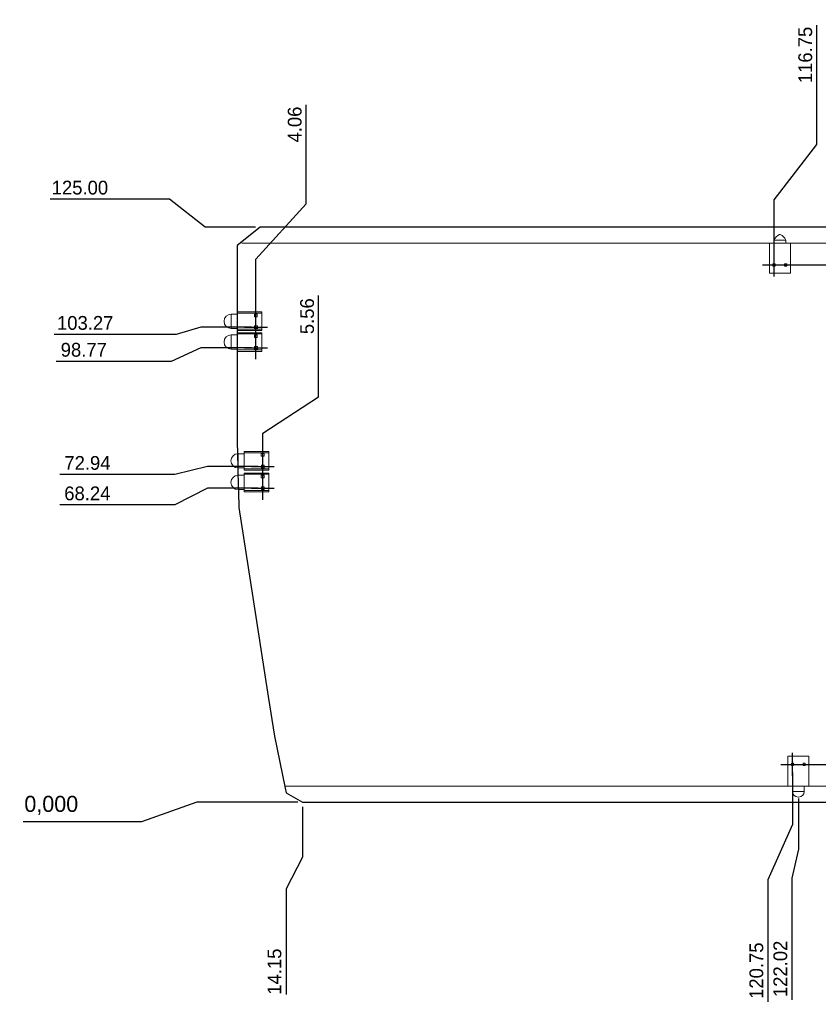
# Model space of a CAD drawing. Header units: millimetres. Extents: x -227 to 613, y -196 to 398.
# Tile 1 of 4: x -47 to 126, y -44 to 170. Entities that reach past the tile are written whole.
import ezdxf

# ---------------------------------------------------------------- set-up
doc = ezdxf.new("R2010")
doc.units = ezdxf.units.MM
doc.header["$PDSIZE"] = -1
doc.linetypes.add('HIDDEN', pattern=[1.905, 1.27, -0.635])
doc.dimstyles.new('ISO-25', dxfattribs={"dimtxt": 2.5, "dimasz": 2.5, "dimexe": 1.25, "dimexo": 0.625, "dimtad": 1, "dimtxsty": 'Standard', "dimcen": 2.5, "dimadec": 0, "dimazin": 0, "dimtfac": 1, "dimtmove": 0, "dimatfit": 3, "dimfxl": 1, "dimarcsym": 0})

# ---------------------------------------------------------------- blocks, each defined once
blk = doc.blocks.new('*D54')
at = {"color": 0, "lineweight": -2, "transparency": 16777216}
for p, q in [((-8.8, 0), (-20.8, -4.28)), ((13.15, 0), (-8.8, 0)), ((-20.8, -4.28), (-46.57, -4.28))]:
    blk.add_line(p, q, dxfattribs=at)
at = {"layer": 'Defpoints', "color": 0, "transparency": 16777216}
for p in [(14.15, 0), (0, 0), (-32.8, -4.28)]:
    blk.add_point(p, dxfattribs=at)
at = {"color": 0, "transparency": 16777216, "insert": (-40.45, -0.71), "char_height": 3.5, "attachment_point": 5}
blk.add_mtext('0,000', dxfattribs=at)
blk = doc.blocks.new('*D55')
at = {"color": 0, "lineweight": -2, "transparency": 16777216}
for p, q in [((14.15, -1), (14.15, -12)), ((14.15, -12), (10.6, -18.86)), ((10.6, -18.86), (10.6, -41.86))]:
    blk.add_line(p, q, dxfattribs=at)
at = {"layer": 'Defpoints', "color": 0, "transparency": 16777216}
for p in [(14.15, 0), (0, 0), (10.6, -30.86)]:
    blk.add_point(p, dxfattribs=at)
at = {"color": 0, "transparency": 16777216, "insert": (8.1, -36.86), "char_height": 3, "attachment_point": 5, "rotation": 90}
blk.add_mtext('14.15', dxfattribs=at)
blk = doc.blocks.new('*D57')
at = {"color": 0, "lineweight": -2, "transparency": 16777216}
for p, q in [((120.75, 6.45), (120.75, -4.9)), ((120.75, -4.9), (115.4, -16.9)), ((115.4, -16.9), (115.4, -43.4))]:
    blk.add_line(p, q, dxfattribs=at)
at = {"layer": 'Defpoints', "color": 0, "transparency": 16777216}
for p in [(120.75, 7.45), (0, 0), (115.4, -28.9)]:
    blk.add_point(p, dxfattribs=at)
at = {"color": 0, "transparency": 16777216, "insert": (112.9, -36.65), "char_height": 3, "attachment_point": 5, "rotation": 90}
blk.add_mtext('120.75', dxfattribs=at)
blk = doc.blocks.new('*D58')
at = {"color": 0, "lineweight": -2, "transparency": 16777216}
for p, q in [((122.02, 0.8), (122.02, -10.2)), ((122.02, -10.2), (120.62, -16.51)), ((120.62, -16.51), (120.62, -43.01))]:
    blk.add_line(p, q, dxfattribs=at)
at = {"layer": 'Defpoints', "color": 0, "transparency": 16777216}
for p in [(122.02, 1.8), (0, 0), (120.62, -28.51)]:
    blk.add_point(p, dxfattribs=at)
at = {"color": 0, "transparency": 16777216, "insert": (118.12, -36.26), "char_height": 3, "attachment_point": 5, "rotation": 90}
blk.add_mtext('122.02', dxfattribs=at)
blk = doc.blocks.new('*D59')
at = {"color": 0, "lineweight": -2, "transparency": 16777216}
for p, q in [((156.82, 8.39), (156.82, -2.61)), ((156.82, -2.61), (151.9, -14.29)), ((151.9, -14.29), (151.9, -41.29))]:
    blk.add_line(p, q, dxfattribs=at)
at = {"layer": 'Defpoints', "color": 0, "transparency": 16777216}
for p in [(156.82, 9.39), (0, 0), (151.9, -26.29)]:
    blk.add_point(p, dxfattribs=at)
at = {"color": 0, "transparency": 16777216, "insert": (149.4, -34.29), "char_height": 3, "attachment_point": 5, "rotation": 90}
blk.add_mtext('156.82', dxfattribs=at)
blk = doc.blocks.new('*D60')
at = {"color": 0, "lineweight": -2, "transparency": 16777216}
for p, q in [((161.82, 0), (161.82, -11)), ((161.82, -11), (160.05, -14.97)), ((160.05, -14.97), (160.05, -40.97))]:
    blk.add_line(p, q, dxfattribs=at)
at = {"layer": 'Defpoints', "color": 0, "transparency": 16777216}
for p in [(161.82, 1), (0, 0), (160.05, -26.97)]:
    blk.add_point(p, dxfattribs=at)
at = {"color": 0, "transparency": 16777216, "insert": (157.55, -34.47), "char_height": 3, "attachment_point": 5, "rotation": 90}
blk.add_mtext('161.82', dxfattribs=at)
blk = doc.blocks.new('*D62')
at = {"color": 0, "lineweight": -2, "transparency": 16777216}
for p, q in [((17.7, 88.14), (17.7, 110.14)), ((5.56, 80.24), (17.7, 88.14)), ((5.56, 69.24), (5.56, 80.24))]:
    blk.add_line(p, q, dxfattribs=at)
at = {"layer": 'Defpoints', "color": 0, "transparency": 16777216}
for p in [(17.7, 100.14), (5.56, 68.24), (0, 0)]:
    blk.add_point(p, dxfattribs=at)
at = {"color": 0, "transparency": 16777216, "insert": (15.2, 105.64), "char_height": 3, "attachment_point": 5, "rotation": 90}
blk.add_mtext('5.56', dxfattribs=at)
blk = doc.blocks.new('*D63')
at = {"color": 0, "lineweight": -2, "transparency": 16777216}
for p, q in [((-6.44, 68.24), (-13.61, 64.6)), ((4.56, 68.24), (-6.44, 68.24)), ((-13.61, 64.6), (-38.61, 64.6))]:
    blk.add_line(p, q, dxfattribs=at)
at = {"layer": 'Defpoints', "color": 0, "transparency": 16777216}
for p in [(5.56, 68.24), (-25.61, 64.6), (0, 0)]:
    blk.add_point(p, dxfattribs=at)
at = {"color": 0, "transparency": 16777216, "insert": (-32.61, 67.1), "char_height": 3, "attachment_point": 5}
blk.add_mtext('68.24', dxfattribs=at)
blk = doc.blocks.new('*D64')
at = {"color": 0, "lineweight": -2, "transparency": 16777216}
for p, q in [((-6.44, 72.94), (-13.59, 71.22)), ((4.56, 72.94), (-6.44, 72.94)), ((-13.59, 71.22), (-38.59, 71.22))]:
    blk.add_line(p, q, dxfattribs=at)
at = {"layer": 'Defpoints', "color": 0, "transparency": 16777216}
for p in [(5.56, 72.94), (-25.59, 71.22), (0, 0)]:
    blk.add_point(p, dxfattribs=at)
at = {"color": 0, "transparency": 16777216, "insert": (-32.59, 73.72), "char_height": 3, "attachment_point": 5}
blk.add_mtext('72.94', dxfattribs=at)
blk = doc.blocks.new('*D65')
at = {"color": 0, "lineweight": -2, "transparency": 16777216}
for p, q in [((-7.94, 98.77), (-14.38, 95.82)), ((3.06, 98.77), (-7.94, 98.77)), ((-14.38, 95.82), (-39.38, 95.82))]:
    blk.add_line(p, q, dxfattribs=at)
at = {"layer": 'Defpoints', "color": 0, "transparency": 16777216}
for p in [(4.06, 98.77), (-26.38, 95.82), (0, 0)]:
    blk.add_point(p, dxfattribs=at)
at = {"color": 0, "transparency": 16777216, "insert": (-33.38, 98.32), "char_height": 3, "attachment_point": 5}
blk.add_mtext('98.77', dxfattribs=at)
blk = doc.blocks.new('*D66')
at = {"color": 0, "lineweight": -2, "transparency": 16777216}
for p, q in [((-7.94, 103.27), (-13.32, 101.66)), ((3.06, 103.27), (-7.94, 103.27)), ((-13.32, 101.66), (-39.82, 101.66))]:
    blk.add_line(p, q, dxfattribs=at)
at = {"layer": 'Defpoints', "color": 0, "transparency": 16777216}
for p in [(4.06, 103.27), (-25.32, 101.66), (0, 0)]:
    blk.add_point(p, dxfattribs=at)
at = {"color": 0, "transparency": 16777216, "insert": (-33.07, 104.16), "char_height": 3, "attachment_point": 5}
blk.add_mtext('103.27', dxfattribs=at)
blk = doc.blocks.new('*D69')
at = {"color": 0, "lineweight": -2, "transparency": 16777216}
for p, q in [((126.04, 142.94), (126.04, 168.94)), ((116.75, 130.94), (126.04, 142.94)), ((116.75, 118.55), (116.75, 130.94))]:
    blk.add_line(p, q, dxfattribs=at)
at = {"layer": 'Defpoints', "color": 0, "transparency": 16777216}
for p in [(126.04, 154.94), (116.75, 117.55), (0, 0)]:
    blk.add_point(p, dxfattribs=at)
at = {"color": 0, "transparency": 16777216, "insert": (123.54, 162.44), "char_height": 3, "attachment_point": 5, "rotation": 90}
blk.add_mtext('116.75', dxfattribs=at)
blk = doc.blocks.new('*D70')
at = {"color": 0, "lineweight": -2, "transparency": 16777216}
for p, q in [((161.41, 142.33), (161.41, 169.33)), ((156.82, 130.33), (161.41, 142.33)), ((156.82, 116.6), (156.82, 130.33))]:
    blk.add_line(p, q, dxfattribs=at)
at = {"layer": 'Defpoints', "color": 0, "transparency": 16777216}
for p in [(161.41, 154.33), (156.82, 115.6), (0, 0)]:
    blk.add_point(p, dxfattribs=at)
at = {"color": 0, "transparency": 16777216, "insert": (158.91, 162.33), "char_height": 3, "attachment_point": 5, "rotation": 90}
blk.add_mtext('156.82', dxfattribs=at)
blk = doc.blocks.new('*D71')
at = {"color": 0, "lineweight": -2, "transparency": 16777216}
for p, q in [((167.29, 143.41), (167.29, 169.41)), ((161.82, 131.41), (167.29, 143.41)), ((161.82, 111.27), (161.82, 131.41))]:
    blk.add_line(p, q, dxfattribs=at)
at = {"layer": 'Defpoints', "color": 0, "transparency": 16777216}
for p in [(167.29, 155.41), (161.82, 110.27), (0, 0)]:
    blk.add_point(p, dxfattribs=at)
at = {"color": 0, "transparency": 16777216, "insert": (164.79, 162.91), "char_height": 3, "attachment_point": 5, "rotation": 90}
blk.add_mtext('161.82', dxfattribs=at)
blk = doc.blocks.new('*D72')
at = {"color": 0, "lineweight": -2, "transparency": 16777216}
for p, q in [((179.96, 116.8), (191.96, 121.83)), ((191.96, 121.83), (217.46, 121.83)), ((117.75, 116.8), (179.96, 116.8))]:
    blk.add_line(p, q, dxfattribs=at)
at = {"layer": 'Defpoints', "color": 0, "transparency": 16777216}
for p in [(203.96, 121.83), (116.75, 116.8), (0, 0)]:
    blk.add_point(p, dxfattribs=at)
at = {"color": 0, "transparency": 16777216, "insert": (211.21, 124.33), "char_height": 3, "attachment_point": 5}
blk.add_mtext('116.80', dxfattribs=at)
blk = doc.blocks.new('*D73')
at = {"color": 0, "lineweight": -2, "transparency": 16777216}
for p, q in [((157.82, 115.6), (179.68, 115.6)), ((179.68, 115.6), (191.68, 111.5)), ((191.68, 111.5), (217.18, 111.5))]:
    blk.add_line(p, q, dxfattribs=at)
at = {"layer": 'Defpoints', "color": 0, "transparency": 16777216}
for p in [(156.82, 115.6), (203.68, 111.5), (0, 0)]:
    blk.add_point(p, dxfattribs=at)
at = {"color": 0, "transparency": 16777216, "insert": (210.93, 114), "char_height": 3, "attachment_point": 5}
blk.add_mtext('115.60', dxfattribs=at)
blk = doc.blocks.new('*D74')
at = {"color": 0, "lineweight": -2, "transparency": 16777216}
for p, q in [((157.82, 9.39), (182.12, 9.39)), ((182.12, 9.39), (194.12, 5.96)), ((194.12, 5.96), (216.12, 5.96))]:
    blk.add_line(p, q, dxfattribs=at)
at = {"layer": 'Defpoints', "color": 0, "transparency": 16777216}
for p in [(156.82, 9.39), (206.12, 5.96), (0, 0)]:
    blk.add_point(p, dxfattribs=at)
at = {"color": 0, "transparency": 16777216, "insert": (211.62, 8.46), "char_height": 3, "attachment_point": 5}
blk.add_mtext('9.39', dxfattribs=at)
blk = doc.blocks.new('*D75')
at = {"color": 0, "lineweight": -2, "transparency": 16777216}
for p, q in [((152.87, 28.93), (181.89, 28.93)), ((181.89, 28.93), (193.89, 25.11)), ((193.89, 25.11), (218.89, 25.11))]:
    blk.add_line(p, q, dxfattribs=at)
at = {"layer": 'Defpoints', "color": 0, "transparency": 16777216}
for p in [(151.87, 28.93), (205.89, 25.11), (0, 0)]:
    blk.add_point(p, dxfattribs=at)
at = {"color": 0, "transparency": 16777216, "insert": (212.89, 27.61), "char_height": 3, "attachment_point": 5}
blk.add_mtext('28.93', dxfattribs=at)
blk = doc.blocks.new('*D76')
at = {"color": 0, "lineweight": -2, "transparency": 16777216}
for p, q in [((152.87, 96.16), (179.7, 96.16)), ((179.7, 96.16), (191.7, 91.13)), ((191.7, 91.13), (215.7, 91.13))]:
    blk.add_line(p, q, dxfattribs=at)
at = {"layer": 'Defpoints', "color": 0, "transparency": 16777216}
for p in [(151.87, 96.16), (203.7, 91.13), (0, 0)]:
    blk.add_point(p, dxfattribs=at)
at = {"color": 0, "transparency": 16777216, "insert": (210.2, 93.63), "char_height": 3, "attachment_point": 5}
blk.add_mtext('96.16', dxfattribs=at)
blk = doc.blocks.new('*D77')
at = {"color": 0, "lineweight": -2, "transparency": 16777216}
for p, q in [((151.87, 27.45), (151.87, -5.26)), ((151.87, -5.26), (138.58, -17.26)), ((138.58, -17.26), (138.58, -43.26))]:
    blk.add_line(p, q, dxfattribs=at)
at = {"layer": 'Defpoints', "color": 0, "transparency": 16777216}
for p in [(151.87, 28.45), (0, 0), (138.58, -29.26)]:
    blk.add_point(p, dxfattribs=at)
at = {"color": 0, "transparency": 16777216, "insert": (136.08, -36.76), "char_height": 3, "attachment_point": 5, "rotation": 90}
blk.add_mtext('151.87', dxfattribs=at)
blk = doc.blocks.new('*D78')
at = {"color": 0, "lineweight": -2, "transparency": 16777216}
for p, q in [((178.09, 120.92), (190.09, 128.27)), ((190.09, 128.27), (216.59, 128.27)), ((162.82, 120.92), (178.09, 120.92))]:
    blk.add_line(p, q, dxfattribs=at)
at = {"layer": 'Defpoints', "color": 0, "transparency": 16777216}
for p in [(202.09, 128.27), (161.82, 120.92), (0, 0)]:
    blk.add_point(p, dxfattribs=at)
at = {"color": 0, "transparency": 16777216, "insert": (209.84, 130.77), "char_height": 3, "attachment_point": 5}
blk.add_mtext('120.92', dxfattribs=at)
blk = doc.blocks.new('*D80')
at = {"color": 0, "lineweight": -2, "transparency": 16777216}
for p, q in [((121.75, 8.2), (182.88, 8.2)), ((182.88, 8.2), (194.88, -0.24)), ((194.88, -0.24), (216.38, -0.24))]:
    blk.add_line(p, q, dxfattribs=at)
at = {"layer": 'Defpoints', "color": 0, "transparency": 16777216}
for p in [(120.75, 8.2), (0, 0), (206.88, -0.24)]:
    blk.add_point(p, dxfattribs=at)
at = {"color": 0, "transparency": 16777216, "insert": (212.13, 2.26), "char_height": 3, "attachment_point": 5}
blk.add_mtext('8.20', dxfattribs=at)
blk = doc.blocks.new('*D86')
at = {"color": 0, "lineweight": -2, "transparency": 16777216}
for p, q in [((15.01, 130.06), (15.01, 151.56)), ((4.06, 118.06), (15.01, 130.06)), ((4.06, 99.77), (4.06, 118.06))]:
    blk.add_line(p, q, dxfattribs=at)
at = {"layer": 'Defpoints', "color": 0, "transparency": 16777216}
for p in [(15.01, 142.06), (4.06, 98.77), (0, 0)]:
    blk.add_point(p, dxfattribs=at)
at = {"color": 0, "transparency": 16777216, "insert": (12.51, 147.31), "char_height": 3, "attachment_point": 5, "rotation": 90}
blk.add_mtext('4.06', dxfattribs=at)
blk = doc.blocks.new('*D88')
at = {"color": 0, "lineweight": -2, "transparency": 16777216}
for p, q in [((-14.72, 131.08), (-40.72, 131.08)), ((-7, 125), (-14.72, 131.08)), ((4, 125), (-7, 125))]:
    blk.add_line(p, q, dxfattribs=at)
at = {"layer": 'Defpoints', "color": 0, "transparency": 16777216}
for p in [(-26.72, 131.08), (5, 125), (0, 0)]:
    blk.add_point(p, dxfattribs=at)
at = {"color": 0, "transparency": 16777216, "insert": (-34.22, 133.58), "char_height": 3, "attachment_point": 5}
blk.add_mtext('125.00', dxfattribs=at)

msp = doc.modelspace()

# ---------------------------------------------------------------- linework, layer by layer
at = {"color": 7, "linetype": 'Continuous', "lineweight": 15}
for p, q in [((116.75, 122.2), (116.75, 121.5)), ((117.95, 123.4), (118.09, 123.4)), ((119.29, 121.5), (119.29, 122.2)), ((153.3905, 121.5), (1, 121.5)), ((115.72, 121.5), (115.72, 115)), ((120.32, 121.5), (115.72, 121.5)), ((120.32, 115), (120.32, 121.5)), ((115.72, 115), (120.32, 115)), ((0, 106.08), (-1.3202, 106.08)), ((-1.3202, 106.08), (-1.3202, 102.9812)), ((0, 106.56), (0, 106.2927)), ((5.33, 106.56), (0, 106.56)), ((0, 106.56), (0, 102.5)), ((0, 102.7988), (0, 106.2927)), ((5.33, 106.2927), (0, 106.2927)), ((0, 106.08), (0, 102.9812)), ((3.7286, 106.1082), (4.3614, 106.1082)), ((3.7286, 105.5082), (3.7286, 106.1082)), ((4.3614, 105.5082), (3.7286, 105.5082)), ((4.3614, 106.1082), (4.3614, 105.5082)), ((5.33, 106.2927), (5.33, 106.56)), ((5.33, 102.5), (5.33, 106.56)), ((5.33, 102.7988), (5.33, 106.2927)), ((-1.3202, 102.98), (0, 102.98)), ((5.33, 102.7988), (0, 102.7988)), ((0, 102.7988), (0, 102.5)), ((3.7436, 103.5682), (4.3764, 103.5682)), ((3.7436, 102.9682), (3.7436, 103.5682)), ((4.3764, 102.9682), (3.7436, 102.9682)), ((4.3764, 103.5682), (4.3764, 102.9682)), ((5.33, 102.5), (5.33, 102.7988)), ((0, 101.58), (-1.3202, 101.58)), ((-1.3202, 101.58), (-1.3202, 98.4812)), ((0, 102.5), (5.33, 102.5)), ((0, 102.06), (0, 101.7927)), ((5.33, 102.06), (0, 102.06)), ((0, 102.06), (0, 98)), ((0, 98.2988), (0, 101.7927)), ((5.33, 101.7927), (0, 101.7927)), ((0, 101.58), (0, 98.4812)), ((3.7286, 101.6082), (4.3614, 101.6082)), ((3.7286, 101.0082), (3.7286, 101.6082)), ((4.3614, 101.0082), (3.7286, 101.0082)), ((4.3614, 101.6082), (4.3614, 101.0082)), ((5.33, 101.7927), (5.33, 102.06)), ((5.33, 98), (5.33, 102.06)), ((5.33, 98.2988), (5.33, 101.7927)), ((-1.3202, 98.48), (0, 98.48)), ((3.7436, 99.0682), (4.3764, 99.0682)), ((3.7436, 98.4682), (3.7436, 99.0682)), ((4.3764, 99.0682), (4.3764, 98.4682)), ((5.33, 98.2988), (0, 98.2988)), ((0, 98.2988), (0, 98)), ((0, 98), (5.33, 98)), ((4.3764, 98.4682), (3.7436, 98.4682)), ((5.33, 98), (5.33, 98.2988)), ((1.5, 75.75), (0.1798, 75.75)), ((0.1798, 75.75), (0.1798, 72.6512)), ((1.5, 76.23), (1.5, 75.9627)), ((6.83, 76.23), (1.5, 76.23)), ((1.5, 76.23), (1.5, 72.17)), ((1.5, 72.4688), (1.5, 75.9627)), ((6.83, 75.9627), (1.5, 75.9627)), ((1.5, 75.75), (1.5, 72.6512)), ((5.2286, 75.7782), (5.8614, 75.7782)), ((5.2286, 75.1782), (5.2286, 75.7782)), ((5.8614, 75.1782), (5.2286, 75.1782)), ((5.8614, 75.7782), (5.8614, 75.1782)), ((6.83, 75.9627), (6.83, 76.23)), ((6.83, 72.17), (6.83, 76.23)), ((6.83, 72.4688), (6.83, 75.9627)), ((5.2436, 73.2382), (5.8764, 73.2382)), ((5.2436, 72.6382), (5.2436, 73.2382)), ((5.8764, 73.2382), (5.8764, 72.6382)), ((0.1798, 72.65), (1.5, 72.65)), ((1.5, 71.05), (0.1798, 71.05)), ((0.1798, 71.05), (0.1798, 67.9512)), ((6.83, 72.4688), (1.5, 72.4688)), ((1.5, 72.4688), (1.5, 72.17)), ((1.5, 72.17), (6.83, 72.17)), ((1.5, 71.53), (1.5, 71.2627)), ((6.83, 71.53), (1.5, 71.53)), ((1.5, 71.53), (1.5, 67.47)), ((1.5, 67.7688), (1.5, 71.2627)), ((6.83, 71.2627), (1.5, 71.2627)), ((1.5, 71.05), (1.5, 67.9512)), ((5.2286, 71.0782), (5.8614, 71.0782)), ((5.2286, 70.4782), (5.2286, 71.0782)), ((5.8764, 72.6382), (5.2436, 72.6382)), ((5.8614, 71.0782), (5.8614, 70.4782)), ((6.83, 72.17), (6.83, 72.4688)), ((6.83, 71.2627), (6.83, 71.53)), ((6.83, 67.47), (6.83, 71.53)), ((6.83, 67.7688), (6.83, 71.2627)), ((5.8614, 70.4782), (5.2286, 70.4782)), ((5.2436, 68.5382), (5.8764, 68.5382)), ((5.2436, 67.9382), (5.2436, 68.5382)), ((5.8764, 68.5382), (5.8764, 67.9382)), ((0.1798, 67.95), (1.5, 67.95)), ((6.83, 67.7688), (1.5, 67.7688)), ((1.5, 67.7688), (1.5, 67.47)), ((1.5, 67.47), (6.83, 67.47)), ((5.8764, 67.9382), (5.2436, 67.9382)), ((6.83, 67.47), (6.83, 67.7688)), ((124.32, 10), (119.72, 10)), ((119.72, 10), (119.72, 3.5)), ((124.32, 3.5), (124.32, 10)), ((10.4359, 3.5), (153.3905, 3.5)), ((119.72, 3.5), (124.32, 3.5)), ((120.75, 3.5), (120.75, 2.3)), ((123.29, 2.3), (123.29, 3.5)), ((122.09, 1.1), (121.95, 1.1))]:
    msp.add_line(p, q, dxfattribs=at)
at = {"color": 8, "linetype": 'Continuous', "lineweight": 15}
for p, q in [((119.29, 122.2), (116.75, 122.2)), ((120.75, 2.3), (123.29, 2.3))]:
    msp.add_line(p, q, dxfattribs=at)
at = {"color": 7, "linetype": 'HIDDEN', "lineweight": 0}
for p, q in [((116.75, 122.2), (119.29, 122.2)), ((116.5, 116.55), (116.5, 117.05)), ((116.5, 117.05), (117, 117.05)), ((117, 116.55), (116.5, 116.55)), ((117, 117.05), (117, 116.55)), ((119.04, 117.05), (119.54, 117.05)), ((119.04, 116.55), (119.04, 117.05)), ((119.54, 116.55), (119.04, 116.55)), ((119.54, 117.05), (119.54, 116.55)), ((120.5, 8.45), (121, 8.45)), ((120.5, 7.95), (120.5, 8.45)), ((121, 7.95), (120.5, 7.95)), ((121, 8.45), (121, 7.95)), ((123.04, 8.45), (123.54, 8.45)), ((123.04, 7.95), (123.04, 8.45)), ((123.54, 7.95), (123.04, 7.95)), ((123.54, 8.45), (123.54, 7.95)), ((123.29, 2.3), (120.75, 2.3))]:
    msp.add_line(p, q, dxfattribs=at)
at = {"color": 1}
for p, q in [((116.75, 114.3), (116.75, 119.3)), ((114.25, 116.8), (119.25, 116.8)), ((4.06, 100.7682), (4.06, 105.7682)), ((1.56, 103.2682), (6.56, 103.2682)), ((4.06, 96.2682), (4.06, 101.2682)), ((1.56, 98.7682), (6.56, 98.7682)), ((5.56, 70.4382), (5.56, 75.4382)), ((3.06, 72.9382), (8.06, 72.9382)), ((5.56, 65.7382), (5.56, 70.7382)), ((3.06, 68.2382), (8.06, 68.2382)), ((120.75, 5.7), (120.75, 10.7)), ((118.25, 8.2), (123.25, 8.2))]:
    msp.add_line(p, q, dxfattribs=at)
msp.add_lwpolyline([(160.55, 125), (5, 125), (0, 121), (0, 106.76), (0, 102.7), (0, 102.06), (0, 98), (0, 77.9073), (0.0404, 76.23), (0.1383, 72.17), (0.1537, 71.53), (0.2516, 67.47), (0.3347, 64.0251), (3.3725, 44.48), (6.7451, 22.9601), (8.0933, 14.3573), (10.4359, 3), (10.6439, 1.9917), (14.1506, 0), (160.5216, 0)])
at = {"color": 7, "linetype": 'Continuous', "lineweight": 15}
for centre, radius, start, end in [((118.8363, 121.3137), 2.2668, 113.017255, 156.982845), ((117.2037, 121.3137), 2.2668, 23.017133, 66.982863), ((-1.3202, 104.53), 1.55, 90, 270), ((-1.3202, 100.03), 1.55, 90, 270), ((0.1798, 74.2), 1.55, 90, 270), ((0.1798, 69.5), 1.55, 90, 270), ((121.95, 2.3), 1.2, 180, 270), ((122.09, 2.3), 1.2, 270, 0)]:
    msp.add_arc(centre, radius, start, end, dxfattribs=at)

# ---------------------------------------------------------------- dimensions: what is measured, and where the dimension line sits
for feature_location, offset, dtype, override, picture, middle in [((161.82, 110.27), (5.4748, 45.1372), 1, {"dimtxt": 3, "dimasz": 6, "dimexe": 1, "dimexo": 1, "dimgap": 1, "dimtih": 1, "dimtoh": 1, "dimzin": 0, "dimdsep": 46, "dimadec": 2, "dimtzin": 0}, '*D71', (164.7948, 162.9072)), ((116.75, 117.55), (9.2871, 37.392), 1, {"dimtxt": 3, "dimasz": 6, "dimexe": 1, "dimexo": 1, "dimgap": 1, "dimtih": 1, "dimtoh": 1, "dimzin": 0, "dimdsep": 46, "dimadec": 2, "dimtzin": 0}, '*D69', (123.5371, 162.442)), ((156.82, 115.595), (4.589, 38.7327), 1, {"dimtxt": 3, "dimasz": 6, "dimexe": 1, "dimexo": 1, "dimgap": 1, "dimtih": 1, "dimtoh": 1, "dimzin": 0, "dimdsep": 46, "dimadec": 2, "dimtzin": 0}, '*D70', (158.909, 162.3277)), ((4.06, 98.7682), (10.9478, 43.2945), 1, {"dimtxt": 3, "dimasz": 6, "dimexe": 1, "dimexo": 1, "dimgap": 1, "dimtih": 1, "dimtoh": 1, "dimzin": 0, "dimdsep": 46, "dimadec": 2, "dimtzin": 0}, '*D86', (12.5078, 147.3127)), ((5, 125), (-31.7241, 6.0789), 0, {"dimtxt": 3, "dimasz": 6, "dimexe": 1, "dimexo": 1, "dimgap": 1, "dimtih": 1, "dimtoh": 1, "dimzin": 0, "dimdsep": 46, "dimadec": 2, "dimtzin": 0}, '*D88', (-34.2241, 133.5789)), ((161.82, 120.92), (40.2711, 7.3495), 0, {"dimtxt": 3, "dimasz": 6, "dimexe": 1, "dimexo": 1, "dimgap": 1, "dimtih": 1, "dimtoh": 1, "dimzin": 0, "dimdsep": 46, "dimadec": 2, "dimtzin": 0}, '*D78', (209.8411, 130.7695)), ((116.75, 116.8), (87.2141, 5.0334), 0, {"dimtxt": 3, "dimasz": 6, "dimexe": 1, "dimexo": 1, "dimgap": 1, "dimtih": 1, "dimtoh": 1, "dimzin": 0, "dimdsep": 46, "dimadec": 2, "dimtzin": 0}, '*D72', (211.2141, 124.3333)), ((156.82, 115.5950000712), (46.8564243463, -4.0999632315), 0, {"dimtxt": 3, "dimasz": 6, "dimexe": 1, "dimexo": 1, "dimgap": 1, "dimtih": 1, "dimtoh": 1, "dimzin": 0, "dimdsep": 46, "dimadec": 2, "dimtzin": 0}, '*D73', (210.9264243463, 113.9950368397)), ((5.56, 68.2382), (12.1362, 31.8973), 1, {"dimtxt": 3, "dimasz": 6, "dimexe": 1, "dimexo": 1, "dimgap": 1, "dimtih": 1, "dimtoh": 1, "dimzin": 0, "dimdsep": 46, "dimadec": 2, "dimtzin": 0}, '*D62', (15.1962, 105.6354)), ((4.06, 103.2682), (-29.3756, -1.6085), 0, {"dimtxt": 3, "dimasz": 6, "dimexe": 1, "dimexo": 1, "dimgap": 1, "dimtih": 1, "dimtoh": 1, "dimzin": 0, "dimdsep": 46, "dimadec": 2, "dimtzin": 0}, '*D66', (-33.0656, 104.1596)), ((4.06, 98.7682), (-30.4407, -2.9491), 0, {"dimtxt": 3, "dimasz": 6, "dimexe": 1, "dimexo": 1, "dimgap": 1, "dimtih": 1, "dimtoh": 1, "dimzin": 0, "dimdsep": 46, "dimadec": 2, "dimtzin": 0}, '*D65', (-33.3807, 98.3191)), ((151.872, 96.155), (51.8263784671, -5.0245851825), 0, {"dimtxt": 3, "dimasz": 6, "dimexe": 1, "dimexo": 1, "dimgap": 1, "dimtih": 1, "dimtoh": 1, "dimzin": 0, "dimdsep": 46, "dimadec": 2, "dimtzin": 0}, '*D76', (210.1983784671, 93.6304148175)), ((5.56, 72.9382), (-31.1545, -1.7205), 0, {"dimtxt": 3, "dimasz": 6, "dimexe": 1, "dimexo": 1, "dimgap": 1, "dimtih": 1, "dimtoh": 1, "dimzin": 0, "dimdsep": 46, "dimadec": 2, "dimtzin": 0}, '*D64', (-32.5945, 73.7177)), ((5.56, 68.2382), (-31.1713, -3.6394), 0, {"dimtxt": 3, "dimasz": 6, "dimexe": 1, "dimexo": 1, "dimgap": 1, "dimtih": 1, "dimtoh": 1, "dimzin": 0, "dimdsep": 46, "dimadec": 2, "dimtzin": 0}, '*D63', (-32.6113, 67.0988)), ((151.872, 28.9339), (54.0131, -3.8235), 0, {"dimtxt": 3, "dimasz": 6, "dimexe": 1, "dimexo": 1, "dimgap": 1, "dimtih": 1, "dimtoh": 1, "dimzin": 0, "dimdsep": 46, "dimadec": 2, "dimtzin": 0}, '*D75', (212.8851, 27.6104)), ((151.872, 28.4493), (-13.2925, -57.7116), 1, {"dimtxt": 3, "dimasz": 6, "dimexe": 1, "dimexo": 1, "dimgap": 1, "dimtih": 1, "dimtoh": 1, "dimzin": 0, "dimdsep": 46, "dimadec": 2, "dimtzin": 0}, '*D77', (136.0795, -36.7622)), ((156.82, 9.3923), (49.3003, -3.434), 0, {"dimtxt": 3, "dimasz": 6, "dimexe": 1, "dimexo": 1, "dimgap": 1, "dimtih": 1, "dimtoh": 1, "dimzin": 0, "dimdsep": 46, "dimadec": 2, "dimtzin": 0}, '*D74', (211.6203, 8.4582)), ((156.82, 9.3923), (-4.9166, -35.6825), 1, {"dimtxt": 3, "dimasz": 6, "dimexe": 1, "dimexo": 1, "dimgap": 1, "dimtih": 1, "dimtoh": 1, "dimzin": 0, "dimdsep": 46, "dimadec": 2, "dimtzin": 0}, '*D59', (149.4034, -34.2902)), ((120.75, 8.2), (86.1309, -8.44), 0, {"dimtxt": 3, "dimasz": 6, "dimexe": 1, "dimexo": 1, "dimgap": 1, "dimtih": 1, "dimtoh": 1, "dimzin": 0, "dimdsep": 46, "dimadec": 2, "dimtzin": 0}, '*D80', (212.1309, 2.26)), ((120.75, 7.45), (-5.3471, -36.349), 1, {"dimtxt": 3, "dimasz": 6, "dimexe": 1, "dimexo": 1, "dimgap": 1, "dimtih": 1, "dimtoh": 1, "dimzin": 0, "dimdsep": 46, "dimadec": 2, "dimtzin": 0}, '*D57', (112.9029, -36.649)), ((14.1505840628, 0), (-46.949420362, -4.2798682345), 0, {"dimtxt": 3.5, "dimasz": 6, "dimexe": 1, "dimexo": 1, "dimgap": 1.524, "dimtih": 1, "dimtoh": 1, "dimdec": 3, "dimzin": 0, "dimadec": 2, "dimtdec": 3, "dimtzin": 0}, '*D54', (-40.4478362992, -0.7142015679)), ((122.02, 1.8), (-1.403, -30.3119), 1, {"dimtxt": 3, "dimasz": 6, "dimexe": 1, "dimexo": 1, "dimgap": 1, "dimtih": 1, "dimtoh": 1, "dimzin": 0, "dimdsep": 46, "dimadec": 2, "dimtzin": 0}, '*D58', (118.117, -36.2619)), ((161.82, 1), (-1.7709, -27.9727), 1, {"dimtxt": 3, "dimasz": 6, "dimexe": 1, "dimexo": 1, "dimgap": 1, "dimtih": 1, "dimtoh": 1, "dimzin": 0, "dimdsep": 46, "dimadec": 2, "dimtzin": 0}, '*D60', (157.5491, -34.4727)), ((14.1506, 0), (-3.547, -30.8622), 1, {"dimtxt": 3, "dimasz": 6, "dimexe": 1, "dimexo": 1, "dimgap": 1, "dimtih": 1, "dimtoh": 1, "dimzin": 0, "dimdsep": 46, "dimadec": 2, "dimtzin": 0}, '*D55', (8.1035, -36.8622))]:
    dim = msp.add_ordinate_dim(feature_location=feature_location, offset=offset, dtype=dtype, origin=(0, 0), dimstyle='ISO-25', override=override)
    dim.commit()
    dim.dimension.update_dxf_attribs({"geometry": picture, "text_midpoint": middle})

doc.saveas('drawing.dxf')
